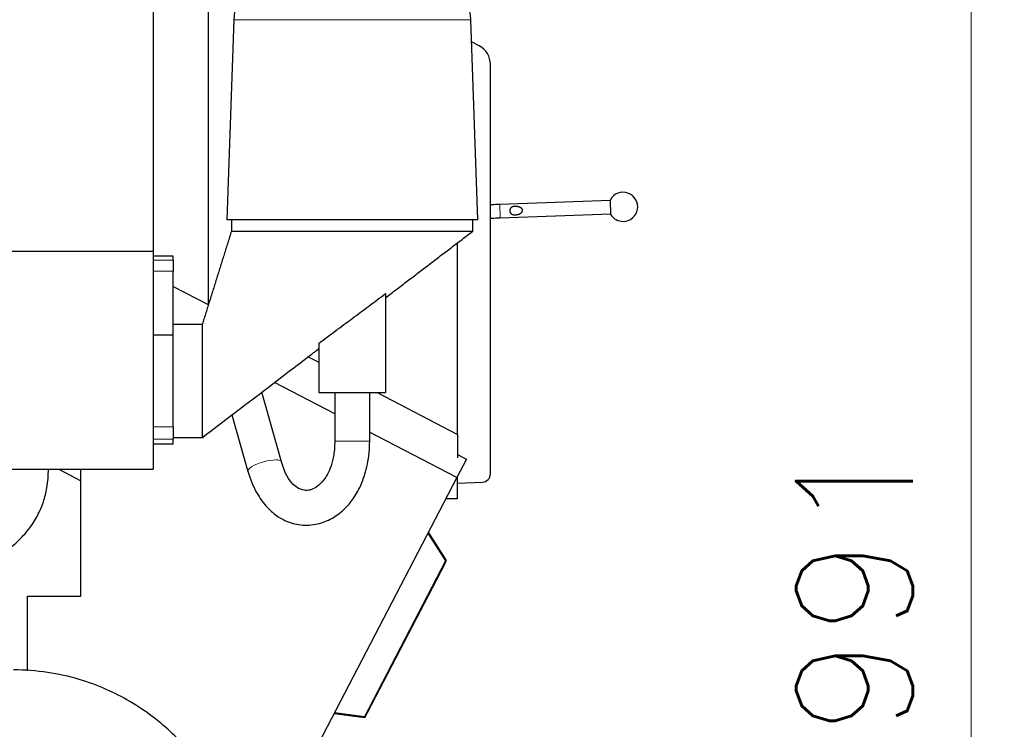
# Model space of a CAD drawing. Header units: inches. Extents: x 0 to 23760, y -13 to 16800.
# Tile 155 of 207: x 12614 to 13797, y 12727 to 13579. Entities that reach past the tile are written whole.
import ezdxf

# ---------------------------------------------------------------- set-up
doc = ezdxf.new("R2010")
doc.units = ezdxf.units.IN
doc.layers.add('254', color=7, linetype='Continuous', true_color=0xffffff)
doc.styles.add('latin_extended', font='simplex.shx')
doc.dimstyles.get("Standard").update_dxf_attribs({"dimtxt": 0.18, "dimasz": 0.18, "dimexe": 0.18, "dimexo": 0.0625, "dimgap": 0.09, "dimtad": 0, "dimtih": 1, "dimtoh": 1, "dimdec": 4, "dimzin": 0, "dimdsep": 46, "dimtxsty": 'Standard', "dimcen": 0.09, "dimadec": 0, "dimazin": 0, "dimtfac": 1, "dimtdec": 4, "dimtofl": 0, "dimtmove": 0, "dimatfit": 3, "dimfxl": 1, "dimtolj": 1, "dimtzin": 0, "dimarcsym": 0})

# ---------------------------------------------------------------- blocks, each defined once
blk = doc.blocks.new('_U1')
at = {"layer": '254', "color": 3, "linetype": 'Continuous', "lineweight": 13, "transparency": 16777216}
for p, q in [((12386.7, 14811.5), (13796.9, 14811.5)), ((13756.9, 14671.5), (13756.9, 10960.5)), ((11784.7, 10820.5), (13796.9, 10820.5))]:
    blk.add_line(p, q, dxfattribs=at)
at = {"layer": '254', "color": 3, "transparency": 16777216}
for points in [[(13780.2, 14671.5), (13733.5, 14671.5), (13756.9, 14811.5)], [(13733.5, 10960.5), (13780.2, 10960.5), (13756.9, 10820.5)]]:
    blk.add_solid(points, dxfattribs=at)
at = {"layer": 'Defpoints', "color": 0, "transparency": 16777216}
for p in [(12346.7, 14811.5), (11744.7, 10820.5), (13756.9, 10820.5)]:
    blk.add_point(p, dxfattribs=at)
at = {"layer": '254', "color": 2, "lineweight": 13, "transparency": 16777216, "insert": (13546.9, 12599.3), "char_height": 140, "attachment_point": 1, "rotation": 90, "style": 'latin_extended'}
blk.add_mtext('\\A1;3991', dxfattribs=at)

msp = doc.modelspace()

# ---------------------------------------------------------------- linework, layer by layer
at = {"layer": '254', "color": 2, "linetype": 'Continuous', "lineweight": 25}
for p, q in [((12774.756, 13921.447), (12774.756, 13301.447)), ((12840.756, 13677.164), (12840.756, 13235.869)), ((12871.452, 13579.256), (12863.063, 13339.033)), ((13164.449, 13339.033), (13156.061, 13579.256)), ((13166.333, 13547.769), (13156.989, 13552.633)), ((13179.789, 13033.939), (13179.789, 13525.594)), ((13323.821, 13362.003), (13190.903, 13357.355)), ((13324.415, 13345.013), (13323.786, 13363.002)), ((13164.449, 13339.033), (12863.063, 13339.033)), ((12868.756, 13339.033), (12868.756, 13325.462)), ((13158.756, 13325.462), (13158.756, 13339.033)), ((13191.462, 13341.365), (13324.38, 13346.013)), ((13324.415, 13345.013), (13324.38, 13346.013)), ((13140.381, 13081.202), (13140.381, 13311.444)), ((13140.381, 13255.155), (13140.386, 13311.442)), ((12455.707, 13301.447), (12774.756, 13301.447)), ((12774.756, 13301.447), (12774.756, 13039.462)), ((12798.756, 13295.332), (12774.756, 13295.332)), ((12798.756, 13290.405), (12798.756, 13295.332)), ((12798.756, 13290.405), (12798.756, 13277.42)), ((12798.756, 13200.462), (12798.756, 13277.42)), ((12798.762, 13259.037), (12840.758, 13237.175)), ((13053.756, 13250.419), (13053.756, 13131.462)), ((12833.756, 13213.462), (12798.756, 13213.462)), ((12798.756, 13200.462), (12774.756, 13200.462)), ((12798.756, 13090.462), (12798.756, 13200.462)), ((12973.756, 13190.741), (12973.756, 13131.462)), ((12961.016, 13174.573), (12973.752, 13167.943)), ((12992.755, 13105.842), (12920.343, 13143.538)), ((12928.989, 13048.388), (12905.325, 13132.073)), ((12973.756, 13131.462), (13053.756, 13131.462)), ((12992.756, 13131.462), (12992.756, 13073.31)), ((13034.756, 13073.31), (13034.756, 13131.462)), ((13043.824, 13131.466), (13140.381, 13081.202)), ((12869.424, 13104.681), (12888.573, 13036.96)), ((12798.756, 13090.462), (12798.756, 13075.52)), ((12798.756, 13077.462), (12835.19, 13077.462)), ((13139.52, 13029.441), (13034.75, 13083.981)), ((13140.381, 13081.202), (13140.381, 13053.017)), ((12798.756, 13069.718), (12774.756, 13069.718)), ((12798.756, 13069.718), (12798.756, 13075.52)), ((13140.378, 13057.179), (13151.064, 13051.617)), ((13151.064, 13051.617), (13139.52, 13029.441)), ((12465.756, 13039.462), (12774.756, 13039.462)), ((12661.46, 13039.462), (12688.048, 13025.621)), ((12688.044, 12887.161), (12688.044, 13039.468)), ((13139.915, 13030.2), (13139.915, 13004.135)), ((13139.52, 13029.441), (12884.421, 12539.401)), ((13139.915, 13022.626), (13170.226, 13023.949)), ((13139.915, 13004.135), (13126.345, 13004.135)), ((13104.714, 12962.58), (13125.783, 12929.508)), ((13124.916, 12933.268), (13105.401, 12963.899)), ((13127.098, 12929.87), (13105.409, 12963.915)), ((13125.783, 12929.508), (13028.354, 12742.349)), ((13028.995, 12741.416), (13127.098, 12929.87)), ((13032.184, 12747.55), (13125.221, 12926.274)), ((12624.009, 12887.161), (12688.044, 12887.161)), ((12624.009, 12797.297), (12624.009, 12887.161)), ((12992.072, 12746.195), (13022.008, 12742.253)), ((13028.354, 12742.349), (12992.525, 12747.066)), ((13023.283, 12742.168), (13028.995, 12741.416))]:
    msp.add_line(p, q, dxfattribs=at)
at = {"layer": '254', "color": 110, "linetype": 'Continuous', "lineweight": 13}
for p, q in [((13156.061, 13579.256), (12871.452, 13579.256)), ((13191.465, 13341.365), (13190.906, 13357.355)), ((12774.756, 13290.405), (12798.756, 13290.405)), ((12798.756, 13277.42), (12774.756, 13277.42)), ((12774.756, 13090.462), (12798.756, 13090.462)), ((12798.756, 13075.52), (12774.756, 13075.52)), ((12992.756, 13073.31), (13034.756, 13073.31)), ((12929.003, 13048.334), (12928.989, 13048.388))]:
    msp.add_line(p, q, dxfattribs=at)
at = {"layer": '254', "color": 2, "linetype": 'Continuous', "lineweight": 25}
for centre, radius, start, end in [((12947.405, 13576.604), 76, 110, 178), ((13080.107, 13576.604), 76, 2, 70), ((13154.789, 13525.594), 25, 0, 62.5), ((13339.1, 13354.532), 17.5, 270, 151.052904), ((13339.1, 13354.532), 17.5, 212.95235, 270), ((13169.789, 13033.939), 10, 272.5, 0), ((13119.012, 12929.507), 7, 332.5, 32.5004), ((13023.314, 12752.168), 10, 306.721406, 332.5), ((13023.314, 12752.168), 10, 262.5, 287.309531)]:
    msp.add_arc(centre, radius, start, end, dxfattribs=at)
at = {"layer": '254', "color": 110, "linetype": 'Continuous', "lineweight": 13}
msp.add_ellipse((12908.781, 13042.674), major_axis=(20.208, 5.714), ratio=0.28004049, start_param=0, end_param=3.14140602, dxfattribs=at)
at = {"layer": '254', "color": 2, "linetype": 'Continuous', "lineweight": 25}
for points, knots in [([(13190.903, 13357.355), (13189.19, 13357.295), (13185.397, 13357.163), (13181.654, 13357.034), (13179.657, 13356.965)], [0, 0, 0, 0, 0.44102491, 1, 1, 1, 1]), ([(13204.007, 13347.013), (13203.88, 13347.179), (13203.766, 13347.353), (13203.561, 13347.716), (13203.471, 13347.905), (13203.374, 13348.153), (13203.355, 13348.202), (13203.328, 13348.278), (13203.32, 13348.304), (13203.302, 13348.354), (13203.261, 13348.482), (13203.224, 13348.611), (13203.147, 13348.922), (13203.108, 13349.133), (13203.07, 13349.454), (13203.06, 13349.562), (13203.051, 13349.725), (13203.049, 13349.779), (13203.046, 13349.888), (13203.045, 13349.943), (13203.047, 13350.213), (13203.061, 13350.428), (13203.102, 13350.747), (13203.119, 13350.852), (13203.15, 13351.01), (13203.167, 13351.089), (13203.185, 13351.167), (13203.198, 13351.219), (13203.205, 13351.245), (13203.266, 13351.479), (13203.334, 13351.679), (13203.494, 13352.065), (13203.587, 13352.252), (13203.719, 13352.476), (13203.747, 13352.52), (13203.803, 13352.608), (13203.89, 13352.738), (13203.982, 13352.862), (13204.176, 13353.102), (13204.316, 13353.252), (13204.541, 13353.462), (13204.619, 13353.529), (13204.74, 13353.627), (13204.781, 13353.66), (13204.864, 13353.722), (13204.906, 13353.753), (13205.117, 13353.902), (13205.293, 13354.011), (13205.659, 13354.208), (13205.849, 13354.297), (13206.094, 13354.398), (13206.143, 13354.417), (13206.242, 13354.455), (13206.391, 13354.51), (13206.541, 13354.56), (13206.845, 13354.653), (13207.05, 13354.707), (13207.464, 13354.801), (13207.674, 13354.84), (13207.992, 13354.89), (13208.099, 13354.905), (13208.259, 13354.926), (13208.313, 13354.932), (13208.421, 13354.944), (13208.474, 13354.95), (13208.744, 13354.976), (13208.959, 13354.991), (13209.388, 13355.011), (13209.602, 13355.015), (13210.03, 13355.015), (13210.244, 13355.01), (13210.671, 13354.991), (13211.097, 13354.962), (13211.522, 13354.916), (13211.84, 13354.874), (13211.946, 13354.859), (13212.158, 13354.827), (13212.264, 13354.81), (13212.579, 13354.754), (13212.787, 13354.713), (13213.2, 13354.622), (13213.405, 13354.572), (13213.81, 13354.461), (13214.011, 13354.402), (13214.409, 13354.271), (13214.606, 13354.201), (13214.996, 13354.048), (13215.189, 13353.966), (13215.428, 13353.854), (13215.475, 13353.832), (13215.57, 13353.785), (13215.617, 13353.762), (13215.758, 13353.689), (13215.851, 13353.64), (13216.126, 13353.485), (13216.305, 13353.375), (13216.565, 13353.198), (13216.651, 13353.137), (13216.777, 13353.041), (13216.819, 13353.009), (13216.901, 13352.943), (13216.942, 13352.909), (13217.144, 13352.739), (13217.297, 13352.594), (13217.51, 13352.363), (13217.579, 13352.283), (13217.71, 13352.119), (13217.773, 13352.034), (13217.862, 13351.901), (13217.906, 13351.834), (13217.947, 13351.765), (13217.974, 13351.718), (13217.988, 13351.695), (13218.053, 13351.577), (13218.1, 13351.48), (13218.186, 13351.283), (13218.223, 13351.183), (13218.272, 13351.028), (13218.294, 13350.95), (13218.313, 13350.871), (13218.325, 13350.818), (13218.331, 13350.791), (13218.378, 13350.55), (13218.394, 13350.335), (13218.384, 13350.065), (13218.378, 13349.983), (13218.369, 13349.902), (13218.363, 13349.848), (13218.359, 13349.821), (13218.338, 13349.686), (13218.316, 13349.58), (13218.26, 13349.372), (13218.226, 13349.27), (13218.168, 13349.119), (13218.148, 13349.069), (13218.115, 13348.994), (13218.104, 13348.97), (13218.081, 13348.921), (13218.023, 13348.8), (13217.958, 13348.683), (13217.848, 13348.501), (13217.789, 13348.413), (13217.666, 13348.241), (13217.601, 13348.158), (13217.499, 13348.035), (13217.464, 13347.995), (13217.394, 13347.916), (13217.358, 13347.877), (13217.176, 13347.684), (13217.022, 13347.54), (13216.702, 13347.269), (13216.536, 13347.142), (13216.194, 13346.902), (13216.017, 13346.789), (13215.745, 13346.628), (13215.653, 13346.575), (13215.467, 13346.475), (13215.374, 13346.426), (13215.093, 13346.284), (13214.902, 13346.196), (13214.517, 13346.03), (13214.323, 13345.952), (13213.929, 13345.807), (13213.73, 13345.739), (13213.327, 13345.613), (13213.124, 13345.554), (13212.714, 13345.445), (13212.506, 13345.395), (13212.245, 13345.337), (13212.192, 13345.326), (13212.087, 13345.304), (13211.929, 13345.272), (13211.771, 13345.243), (13211.455, 13345.188), (13211.244, 13345.155), (13210.821, 13345.1), (13210.609, 13345.076), (13210.185, 13345.039), (13209.972, 13345.025), (13209.545, 13345.008), (13209.332, 13345.004), (13208.903, 13345.007), (13208.688, 13345.014), (13208.419, 13345.031), (13208.365, 13345.035), (13208.257, 13345.044), (13208.203, 13345.048), (13208.042, 13345.063), (13207.935, 13345.075), (13207.615, 13345.116), (13207.405, 13345.15), (13206.988, 13345.234), (13206.783, 13345.284), (13206.478, 13345.374), (13206.378, 13345.406), (13206.228, 13345.458), (13206.178, 13345.476), (13206.079, 13345.513), (13206.03, 13345.532), (13205.787, 13345.631), (13205.599, 13345.719), (13205.237, 13345.917), (13205.063, 13346.027), (13204.854, 13346.179), (13204.813, 13346.21), (13204.731, 13346.274), (13204.691, 13346.307), (13204.572, 13346.407), (13204.418, 13346.546), (13204.275, 13346.695), (13204.172, 13346.811), (13204.121, 13346.87), (13204.072, 13346.931), (13204.039, 13346.972), (13204.023, 13346.992), (13204.007, 13347.013)], [0, 0, 0, 0, 0.015625, 0.015625, 0.03125, 0.03125, 0.03515625, 0.03515625, 0.03710937, 0.03710937, 0.0390625, 0.046875, 0.046875, 0.0625, 0.0625, 0.0703125, 0.0703125, 0.07421875, 0.07421875, 0.078125, 0.078125, 0.09375, 0.09375, 0.1015625, 0.1015625, 0.10546875, 0.10742187, 0.10742187, 0.109375, 0.109375, 0.125, 0.125, 0.140625, 0.140625, 0.14453125, 0.14453125, 0.1484375, 0.15625, 0.15625, 0.171875, 0.171875, 0.1796875, 0.1796875, 0.18359375, 0.18359375, 0.1875, 0.1875, 0.203125, 0.203125, 0.21875, 0.21875, 0.22265625, 0.22265625, 0.2265625, 0.234375, 0.234375, 0.25, 0.25, 0.265625, 0.265625, 0.2734375, 0.2734375, 0.27734375, 0.27734375, 0.28125, 0.28125, 0.296875, 0.296875, 0.3125, 0.3125, 0.328125, 0.328125, 0.34375, 0.359375, 0.359375, 0.3671875, 0.3671875, 0.375, 0.375, 0.390625, 0.390625, 0.40625, 0.40625, 0.421875, 0.421875, 0.4375, 0.4375, 0.453125, 0.453125, 0.45703125, 0.45703125, 0.4609375, 0.4609375, 0.46875, 0.46875, 0.484375, 0.484375, 0.4921875, 0.4921875, 0.49609375, 0.49609375, 0.5, 0.5, 0.515625, 0.515625, 0.5234375, 0.5234375, 0.53125, 0.53125, 0.53515625, 0.53710938, 0.53710938, 0.5390625, 0.5390625, 0.546875, 0.546875, 0.5546875, 0.5546875, 0.55859375, 0.56054688, 0.56054688, 0.5625, 0.5625, 0.578125, 0.578125, 0.58203125, 0.58398438, 0.58398438, 0.5859375, 0.5859375, 0.59375, 0.59375, 0.6015625, 0.6015625, 0.60546875, 0.60546875, 0.60742188, 0.60742188, 0.609375, 0.6171875, 0.6171875, 0.625, 0.625, 0.6328125, 0.6328125, 0.63671875, 0.63671875, 0.640625, 0.640625, 0.65625, 0.65625, 0.671875, 0.671875, 0.6875, 0.6875, 0.6953125, 0.6953125, 0.703125, 0.703125, 0.71875, 0.71875, 0.734375, 0.734375, 0.75, 0.75, 0.765625, 0.765625, 0.78125, 0.78125, 0.78515625, 0.78515625, 0.7890625, 0.796875, 0.796875, 0.8125, 0.8125, 0.828125, 0.828125, 0.84375, 0.84375, 0.859375, 0.859375, 0.875, 0.875, 0.87890625, 0.87890625, 0.8828125, 0.8828125, 0.890625, 0.890625, 0.90625, 0.90625, 0.921875, 0.921875, 0.9296875, 0.9296875, 0.93359375, 0.93359375, 0.9375, 0.9375, 0.953125, 0.953125, 0.96875, 0.96875, 0.97265625, 0.97265625, 0.9765625, 0.9765625, 0.984375, 0.9921875, 0.9921875, 0.99609375, 0.99804687, 0.99804687, 1, 1, 1, 1]), ([(13179.688, 13340.957), (13180.303, 13340.978), (13184.051, 13341.107), (13187.975, 13341.243), (13191.462, 13341.365)], [0, 0, 0, 0, 0.16602223, 1, 1, 1, 1]), ([(12868.756, 13325.462), (12868.756, 13325.462), (12868.873, 13325.462), (12869.396, 13325.462), (12870.268, 13325.462), (12871.485, 13325.462), (12873.045, 13325.462), (12874.944, 13325.462), (12877.177, 13325.462), (12879.74, 13325.462), (12882.625, 13325.462), (12885.826, 13325.462), (12889.336, 13325.462), (12893.145, 13325.462), (12897.244, 13325.462), (12901.625, 13325.462), (12906.275, 13325.462), (12911.184, 13325.462), (12916.341, 13325.462), (12921.732, 13325.462), (12927.345, 13325.462), (12933.166, 13325.462), (12939.181, 13325.462), (12945.376, 13325.462), (12951.736, 13325.462), (12958.245, 13325.462), (12964.887, 13325.462), (12971.648, 13325.462), (12978.51, 13325.462), (12985.457, 13325.462), (12992.472, 13325.462), (12999.538, 13325.462), (13006.638, 13325.462), (13013.756, 13325.462), (13020.874, 13325.462), (13027.974, 13325.462), (13035.041, 13325.462), (13042.056, 13325.462), (13049.002, 13325.462), (13055.864, 13325.462), (13062.625, 13325.462), (13069.268, 13325.462), (13075.777, 13325.462), (13082.136, 13325.462), (13088.331, 13325.462), (13094.346, 13325.462), (13100.167, 13325.462), (13105.78, 13325.462), (13111.171, 13325.462), (13116.328, 13325.462), (13121.237, 13325.462), (13125.888, 13325.462), (13130.268, 13325.462), (13134.368, 13325.462), (13138.177, 13325.462), (13141.686, 13325.462), (13144.887, 13325.462), (13147.773, 13325.462), (13150.335, 13325.462), (13152.568, 13325.462), (13154.467, 13325.462), (13156.027, 13325.462), (13157.244, 13325.462), (13158.116, 13325.462), (13158.639, 13325.462), (13158.756, 13325.462), (13158.756, 13325.462)], [0, 0, 0, 0, 0.01562549, 0.03125098, 0.04687646, 0.06250195, 0.07812744, 0.09375293, 0.10937842, 0.12500391, 0.14062939, 0.15625488, 0.17188037, 0.18750586, 0.20313135, 0.21875684, 0.23438232, 0.25000781, 0.2656333, 0.28125879, 0.29688428, 0.31250977, 0.32813525, 0.34376074, 0.35938623, 0.37501172, 0.39063721, 0.4062627, 0.42188818, 0.43751367, 0.45313916, 0.46876465, 0.48439014, 0.50001563, 0.51564111, 0.5312666, 0.54689209, 0.56251758, 0.57814307, 0.59376856, 0.60939404, 0.62501953, 0.64064502, 0.65627051, 0.671896, 0.68752149, 0.70314697, 0.71877246, 0.73439795, 0.75002344, 0.76564893, 0.78127441, 0.7968999, 0.81252539, 0.82815088, 0.84377637, 0.85940186, 0.87502734, 0.89065283, 0.90627832, 0.92190381, 0.9375293, 0.95315479, 0.96878027, 0.98440576, 1, 1, 1, 1]), ([(12973.756, 13190.741), (12980.437, 13195.695), (12993.79, 13205.615), (13007.128, 13215.555), (13020.46, 13225.504), (13027.123, 13230.482), (13040.443, 13240.445), (13047.101, 13245.431), (13053.756, 13250.419)], [0, 0, 0, 0, 0.25, 0.5, 0.5, 0.75, 0.75, 1, 1, 1, 1]), ([(12833.756, 13213.462), (12833.756, 13213.462), (12833.756, 13213.284), (12833.756, 13212.149), (12833.756, 13209.142), (12833.756, 13202.808), (12833.756, 13193.893), (12833.756, 13182.893), (12833.756, 13170.57), (12833.756, 13159.914), (12833.756, 13151.623), (12833.756, 13145.462), (12833.756, 13139.302), (12833.756, 13131.01), (12833.756, 13120.355), (12833.756, 13108.032), (12833.756, 13097.032), (12833.756, 13088.117), (12833.756, 13081.782), (12833.756, 13078.775), (12833.756, 13077.64), (12833.756, 13077.462), (12833.756, 13077.462)], [0, 0, 0, 0, 0.03125, 0.0625, 0.125, 0.1875, 0.25, 0.3125, 0.375, 0.4375, 0.46875, 0.5, 0.53125, 0.5625, 0.625, 0.6875, 0.75, 0.8125, 0.875, 0.9375, 0.96875, 1, 1, 1, 1]), ([(12833.756, 13077.462), (12847.732, 13088.127), (12873.545, 13107.824), (12909.054, 13134.921), (12938.144, 13157.118), (12958.997, 13173.031), (12970.154, 13181.545), (12973.754, 13184.292)], [0, 0, 0, 0, 0.29949672, 0.55313747, 0.76092228, 0.92285112, 1, 1, 1, 1]), ([(12888.573, 13036.961), (12891.187, 13027.673), (12897.615, 13011.932), (12910.652, 12993.679), (12923.612, 12982.743), (12937.797, 12975.294), (12954.833, 12971.311), (12974.039, 12973.326), (12988.453, 12979.519), (12998.825, 12986.581), (13007.23, 12994.082), (13016.712, 13005.686), (13026.039, 13022.874), (13033.06, 13046.256), (13034.771, 13063.708), (13034.756, 13073.31)], [0, 0, 0, 0, 0.10489932, 0.19592915, 0.26915684, 0.32403273, 0.41100739, 0.50124739, 0.58096282, 0.61722749, 0.66501475, 0.72774804, 0.80514591, 0.89695335, 1, 1, 1, 1]), ([(12992.756, 13073.31), (12992.815, 13067.546), (12992.08, 13057.353), (12988.833, 13043.798), (12984.508, 13033.735), (12978.768, 13024.885), (12972.085, 13018.497), (12965.817, 13015.303), (12961.295, 13014.203), (12957.746, 13014.022), (12954.11, 13014.497), (12948.807, 13016.463), (12942.295, 13021.291), (12934.788, 13031.503), (12930.794, 13041.706), (12928.989, 13048.386)], [0, 0, 0, 0, 0.09644347, 0.17804281, 0.249255, 0.31029334, 0.40709453, 0.49210187, 0.54406065, 0.59202, 0.64145156, 0.69816556, 0.77497563, 0.87328718, 1, 1, 1, 1]), ([(12589.131, 12936.054), (12597.633, 12940.941), (12611.873, 12951.48), (12627.916, 12969.721), (12637.481, 12986.144), (12643.648, 13001.482), (12647.903, 13018.744), (12648.973, 13031.97), (12648.96, 13039.461)], [0, 0, 0, 0, 0.23040358, 0.42602498, 0.57583663, 0.68368005, 0.82095966, 1, 1, 1, 1]), ([(12885.728, 12519.762), (12885.668, 12531.663), (12884.141, 12554.457), (12878.138, 12586.655), (12869.413, 12614.878), (12858.26, 12640.992), (12845.416, 12664.266), (12831.589, 12684.543), (12817.225, 12702.486), (12799.803, 12721.024), (12776.268, 12741.508), (12748.604, 12760.303), (12717.8, 12776.156), (12684.818, 12788.322), (12647.262, 12796.497), (12620.743, 12798.545), (12606.878, 12798.612)], [0, 0, 0, 0, 0.08117565, 0.15687322, 0.2239217, 0.28341556, 0.35134265, 0.40589438, 0.45155735, 0.50886477, 0.58014336, 0.66513715, 0.73757812, 0.81726083, 0.905625, 1, 1, 1, 1])]:
    msp.add_open_spline(points, degree=3, knots=knots, dxfattribs=at)
for points in [[(12868.756, 13325.462), (12851.256, 13269.462), (12833.756, 13213.462)], [(13054.145, 13245.636), (13106.451, 13285.549), (13158.756, 13325.462)]]:
    msp.add_open_spline(points, degree=2, dxfattribs=at)

# ---------------------------------------------------------------- dimensions: what is measured, and where the dimension line sits
at = {"layer": '254', "color": 2, "linetype": 'Continuous', "lineweight": 13}
dim = msp.add_linear_dim(base=(13756.872, 10820.462), p1=(12346.704, 14811.471), p2=(11744.701, 10820.462), angle=90, dimstyle='Standard', override={"dimscale": 40, "dimtxt": 3.5, "dimasz": 3.5, "dimexe": 1, "dimexo": 1, "dimgap": 1.75, "dimtad": 1, "dimtih": 0, "dimtoh": 0, "dimdec": 0, "dimlfac": 1, "dimzin": 8, "dimdsep": 46, "dimlunit": 2, "dimtxsty": 'latin_extended', "dimsah": 1, "dimse1": 0, "dimse2": 0, "dimsd1": 0, "dimsd2": 0, "dimclrd": 3, "dimclre": 3, "dimclrt": 2, "dimtol": 0, "dimtm": -0.1, "dimtfac": 0.714286, "dimtdec": 3, "dimtofl": 1, "dimtmove": 0, "dimtzin": 8, "dimlwd": 13, "dimlwe": 13}, dxfattribs=at)
dim.commit()
dim.dimension.update_dxf_attribs({"geometry": '_U1', "text_midpoint": (13756.872, 12815.967), "dimtype": 160})

doc.saveas('drawing.dxf')
